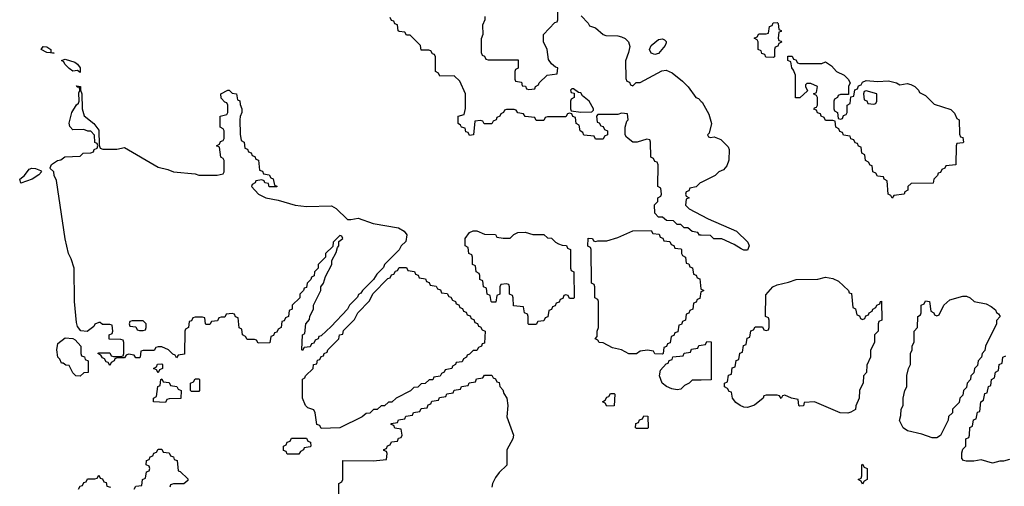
# Model space of a CAD drawing. Header units: inches. Extents: x 2112843 to 2323771, y 35243 to 209174.
# Tile 37 of 83: x 2286324 to 2291634, y 61674 to 64190. Entities that reach past the tile are written whole.
import ezdxf

# ---------------------------------------------------------------- set-up
doc = ezdxf.new("R2010")
doc.units = ezdxf.units.IN
doc.header["$MEASUREMENT"] = 0
doc.layers.add('C2086', color=7, linetype='Continuous')
doc.layers.add('C2096', color=7, linetype='Continuous')

msp = doc.modelspace()

# ---------------------------------------------------------------- linework, layer by layer
at = {"layer": 'C2086', "color": 6}
for points in [[(2290000, 63027.7), (2289990, 63028), (2289982, 63042), (2289950, 63048), (2289927.3, 63067.3), (2289908.4, 63068.4), (2289890, 63086), (2289870, 63086), (2289850, 63106), (2289812.7, 63107.3), (2289790, 63126), (2289770, 63126), (2289750, 63146), (2289748.4, 63191.6), (2289766, 63210), (2289766, 63230), (2289782, 63238), (2289786, 63250), (2289782, 63282), (2289766, 63290), (2289767.3, 63407.3), (2289762, 63422), (2289750, 63426), (2289742, 63442), (2289728.4, 63448.4), (2289726, 63530), (2289722, 63542), (2289706, 63546), (2289654, 63530), (2289630, 63529.2), (2289596.5, 63556.5), (2289588.7, 63570), (2289588.7, 63610), (2289598, 63642), (2289606, 63650), (2289602, 63682), (2289570, 63686), (2289550, 63678), (2289442, 63678), (2289434, 63670), (2289438, 63638), (2289450, 63634), (2289458, 63618), (2289470, 63614), (2289478, 63598), (2289494, 63590), (2289494, 63570), (2289478, 63562), (2289470, 63546), (2289430, 63546), (2289422, 63562), (2289367.3, 63567.3), (2289362, 63582), (2289346, 63590), (2289342, 63622), (2289326, 63630), (2289322, 63662), (2289307.3, 63667.3), (2289302, 63682), (2289290, 63686), (2289278, 63682), (2289270, 63666), (2289170, 63666), (2289158, 63662), (2289150, 63646), (2289110, 63646), (2289102, 63662), (2289050, 63668), (2289042, 63682), (2289010, 63688), (2289002, 63702), (2288990, 63706), (2288950, 63706), (2288938, 63702), (2288934, 63690), (2288918, 63682), (2288914, 63670), (2288898, 63662), (2288894, 63650), (2288878, 63642), (2288870, 63628), (2288828.4, 63628.4), (2288822, 63642), (2288810, 63646), (2288778, 63642), (2288771.6, 63568.4), (2288750, 63566), (2288742, 63582), (2288730, 63586), (2288726, 63606), (2288706, 63610), (2288702, 63622), (2288688, 63630), (2288688.7, 63670), (2288722, 63678), (2288728.4, 63711.6), (2288728, 63790), (2288698, 63858), (2288667.3, 63887.3), (2288590, 63886), (2288582, 63902), (2288566, 63910), (2288566, 63990), (2288562, 64002), (2288550, 64006), (2288542, 64022), (2288530, 64026), (2288490, 64026), (2288486, 64050), (2288430, 64106), (2288410, 64106), (2288402, 64122), (2288370, 64126), (2288366, 64130), (2288362, 64162), (2288347.3, 64167.3), (2288342, 64182), (2288330, 64186), (2288322, 64202)], [(2288832.7, 64207.3), (2288832, 64190), (2288819.6, 64160.4), (2288822, 64110), (2288812.7, 64087.3), (2288812, 64070), (2288812.7, 64012.7), (2288818, 63998), (2288830, 63994), (2288838, 63978), (2288850, 63974), (2289012.7, 63972.7), (2289011.6, 63928.4), (2288998, 63922), (2288994, 63910), (2288994, 63870), (2288998, 63858), (2289030, 63854), (2289034, 63834), (2289051.6, 63831.6), (2289058, 63818), (2289070, 63814), (2289102, 63818), (2289106, 63830), (2289122, 63838), (2289126, 63850), (2289168.4, 63891.6), (2289222, 63898), (2289226, 63930), (2289213.6, 63933.6), (2289192.3, 63952.3), (2289175.5, 63975.5), (2289169.2, 64030), (2289149.2, 64070), (2289149, 64110), (2289210, 64174), (2289222, 64178), (2289226, 64190), (2289226, 64250)], [(2289351.3, 64210), (2289390.6, 64170.6), (2289396.9, 64156.9), (2289430, 64146), (2289470.5, 64110.5), (2289484.5, 64104.5), (2289550, 64103.1), (2289570, 64097.6), (2289588.8, 64088.8), (2289607.7, 64070), (2289613.7, 64046.3), (2289607.5, 64012.5), (2289591.6, 63968.4), (2289592.7, 63872.7), (2289598, 63858), (2289612.7, 63852.7), (2289618, 63838), (2289630, 63834), (2289648, 63852), (2289670, 63852), (2289786.6, 63913.4), (2289810, 63917.3), (2289843.1, 63903.1), (2289898.7, 63858.7), (2289928.6, 63828.6), (2289970, 63771.3), (2289984.5, 63764.5), (2290000, 63748.9)], [(2290000, 63313), (2289994, 63310), (2289971.6, 63288.4), (2289938, 63282), (2289932.7, 63267.3), (2289918, 63262), (2289914, 63250), (2289918, 63238), (2289934, 63230), (2289918, 63222), (2289914, 63190), (2289934, 63170), (2290000, 63135.9)], [(2290000, 62723), (2289998, 62722), (2289992.7, 62687.3), (2289978, 62682), (2289972.7, 62667.3), (2289958, 62662), (2289954, 62630), (2289938, 62622), (2289932.7, 62607.3), (2289918, 62602), (2289914, 62570), (2289898, 62562), (2289892.7, 62547.3), (2289878, 62542), (2289872.7, 62507.3), (2289858, 62502), (2289852.7, 62487.3), (2289838, 62482), (2289832.7, 62447.3), (2289818, 62442), (2289812.7, 62427.3), (2289798, 62422), (2289794, 62390), (2289790, 62386), (2289750, 62388), (2289742, 62402), (2289710, 62408), (2289670, 62402), (2289650, 62388.7), (2289610, 62388.7), (2289570, 62409), (2289521.2, 62421.2), (2289470, 62448), (2289448.7, 62448.7), (2289442, 62462), (2289428.4, 62468.4), (2289438, 62482), (2289438, 62510), (2289446, 62530), (2289446, 62670), (2289442, 62682), (2289426, 62690), (2289426, 62750), (2289422, 62762), (2289408, 62770), (2289406, 62950), (2289402, 62962), (2289388.4, 62968.4), (2289390, 63012), (2289414, 63010), (2289418, 62998), (2289430, 62994), (2289442, 62998), (2289490, 62998), (2289550, 63014.8), (2289630, 63051.3), (2289730, 63054), (2289738, 63038), (2289772.7, 63032.7), (2289778, 63018), (2289792.7, 63012.7), (2289798, 62998), (2289830, 62994), (2289838, 62978), (2289852.7, 62972.7), (2289858, 62958), (2289890, 62954), (2289894, 62950), (2289894, 62930), (2289898, 62918), (2289914, 62910), (2289918, 62878), (2289932.7, 62872.7), (2289938, 62858), (2289952.7, 62852.7), (2289958, 62818), (2289972.7, 62812.7), (2289978, 62798), (2289992.7, 62792.7), (2289998, 62738), (2290000, 62737)], [(2290000, 62246.6), (2289950, 62246), (2289934, 62230), (2289910, 62218), (2289890, 62198), (2289870, 62194), (2289840.2, 62200.2), (2289812.1, 62212.1), (2289789.4, 62229.4), (2289774, 62270), (2289780.2, 62299.8), (2289810, 62334), (2289822, 62338), (2289827.3, 62352.7), (2289842, 62358), (2289847.3, 62372.7), (2289902, 62378), (2289907.3, 62392.7), (2289942, 62398), (2289947.3, 62412.7), (2289982, 62418), (2289987.3, 62432.7), (2290000, 62434.6)], [(2288046, 61550), (2288046, 61690), (2288062, 61698), (2288066, 61710), (2288067.3, 61812.7), (2288230, 61812), (2288302, 61818), (2288306, 61850), (2288302, 61862), (2288287.3, 61867.3), (2288287.3, 61872.7), (2288302, 61878), (2288307.3, 61892.7), (2288322, 61898), (2288330, 61914), (2288362, 61918), (2288367.3, 61932.7), (2288382, 61938), (2288386, 61950), (2288382, 61982), (2288347.3, 61987.3), (2288342, 62002), (2288327.3, 62007.3), (2288327.3, 62012.7), (2288362, 62018), (2288367.3, 62032.7), (2288402, 62038), (2288407.3, 62052.7), (2288442, 62058), (2288447.3, 62072.7), (2288482, 62078), (2288490, 62094), (2288522, 62098), (2288527.3, 62112.7), (2288542, 62118), (2288547.3, 62132.7), (2288582, 62138), (2288587.3, 62152.7), (2288622, 62158), (2288627.3, 62172.7), (2288662, 62178), (2288667.3, 62192.7), (2288702, 62198), (2288707.3, 62212.7), (2288742, 62218), (2288747.3, 62232.7), (2288782, 62238), (2288787.3, 62252.7), (2288822, 62258), (2288830, 62274), (2288870, 62274), (2288878, 62258), (2288890, 62254), (2288898, 62238), (2288910, 62234), (2288912.7, 62212.7), (2288930, 62194), (2288935.3, 62175.3), (2288951, 62150), (2288956, 62110), (2288951.6, 62048.4), (2288987.3, 61950), (2288984, 61930), (2288950.8, 61870), (2288951.6, 61788.4), (2288910, 61748.7), (2288890, 61722), (2288873.4, 61690), (2288870.5, 61670)], [(2286942, 61658), (2286950, 61674), (2286982, 61678), (2286986, 61710), (2287002, 61718), (2287008, 61752), (2287022, 61758), (2287026, 61770), (2287022, 61782), (2287006, 61790), (2287007.3, 61812.7), (2287022, 61818), (2287027.3, 61832.7), (2287042, 61838), (2287047.3, 61852.7), (2287062, 61858), (2287070, 61874), (2287090, 61874), (2287098, 61858), (2287130, 61854), (2287138, 61838), (2287152.7, 61832.7), (2287158, 61818), (2287172.7, 61812.7), (2287178, 61758), (2287190, 61754), (2287230, 61714), (2287230, 61706), (2287210, 61688), (2287152.7, 61687.3), (2287138, 61682), (2287134, 61670)], [(2286642, 61658), (2286650, 61674), (2286662, 61678), (2286670, 61694), (2286682, 61698), (2286690, 61714), (2286730, 61714), (2286742, 61718), (2286750, 61734), (2286758, 61718), (2286770, 61714), (2286778, 61698), (2286790, 61694), (2286794, 61674), (2286814, 61670)]]:
    msp.add_lwpolyline(points, dxfattribs=at)
for points in [[(2286510, 64009.2), (2286470, 64014), (2286439, 64030), (2286450, 64044.7), (2286470, 64042.8), (2286491.3, 64030), (2286492.7, 64012.7)], [(2289750, 64002), (2289730, 64009), (2289721.2, 64030), (2289730, 64050.7), (2289770, 64082.8), (2289790, 64086), (2289801, 64081), (2289810, 64072), (2289810, 64066), (2289804.7, 64050), (2289770, 64008)], [(2286650, 63906), (2286636.4, 63916.4), (2286610, 63913.2), (2286590, 63927), (2286567.8, 63950), (2286562.9, 63962.9), (2286549.2, 63970.8), (2286570, 63978), (2286621.1, 63961.1), (2286636, 63950), (2286650.5, 63930.5)], [(2286848.4, 63491.6), (2286890, 63501), (2287070, 63394.8), (2287123, 63383), (2287154, 63370), (2287270, 63358), (2287290, 63352), (2287388.4, 63351.6), (2287422, 63358), (2287426, 63370), (2287426, 63430), (2287422, 63442), (2287408.4, 63448.4), (2287402, 63502), (2287386, 63510), (2287402, 63518), (2287407.3, 63532.7), (2287422, 63538), (2287426, 63550), (2287426, 63590), (2287422, 63602), (2287406, 63610), (2287406, 63670), (2287442, 63678), (2287446, 63690), (2287446, 63730), (2287442, 63742), (2287430, 63746), (2287410, 63766), (2287408.7, 63790), (2287446, 63810), (2287454, 63810), (2287470, 63794), (2287494, 63790), (2287498, 63758), (2287511.6, 63751.6), (2287512.7, 63732.7), (2287522, 63710), (2287522, 63690), (2287512.7, 63667.3), (2287512, 63650), (2287512.7, 63572.7), (2287518, 63538), (2287534, 63530), (2287538, 63498), (2287552.7, 63492.7), (2287558, 63478), (2287572.7, 63472.7), (2287578, 63458), (2287592.7, 63452.7), (2287598, 63438), (2287612.7, 63432.7), (2287618, 63378), (2287632.7, 63372.7), (2287638, 63358), (2287670, 63354), (2287678, 63338), (2287691.6, 63331.6), (2287698, 63298), (2287711.6, 63291.6), (2287710, 63288), (2287670, 63288.7), (2287666, 63306), (2287646, 63310), (2287642, 63322), (2287630, 63326), (2287598, 63322), (2287594, 63310), (2287578, 63302), (2287574, 63290), (2287611.3, 63250), (2287652, 63230), (2287717.5, 63217.5), (2287810, 63190.8), (2287870, 63183), (2288006.4, 63186.4), (2288030, 63172), (2288092.7, 63112.7), (2288110, 63112), (2288150, 63120.7), (2288230, 63090.3), (2288366.9, 63066.9), (2288398, 63050), (2288411.3, 63030), (2288406, 62994), (2288382, 62970), (2288371.2, 62948.8), (2288292, 62870), (2288286, 62854), (2288250, 62818), (2288231.3, 62788.7), (2288172, 62730), (2288164.7, 62715.3), (2288151.6, 62708.4), (2288146, 62694), (2288102, 62650), (2288091.2, 62628.8), (2288003.6, 62536.4), (2287950, 62486), (2287938, 62482), (2287934, 62470), (2287918, 62462), (2287910, 62446), (2287898, 62442), (2287890, 62426), (2287858, 62422), (2287850, 62406), (2287846, 62410), (2287848.4, 62491.6), (2287862, 62498), (2287868, 62550), (2287887.3, 62572.7), (2287888.4, 62591.6), (2287908, 62630), (2287908, 62650), (2287948, 62730), (2287948, 62750), (2287962, 62770), (2287974, 62806), (2288008, 62870), (2288008, 62892), (2288030, 62934), (2288038, 62962), (2288046, 62970), (2288046, 62994), (2288066, 63010), (2288062, 63022), (2288050, 63026), (2288014, 62990), (2288012.7, 62967.3), (2287974, 62930), (2287974, 62910), (2287934, 62870), (2287934, 62850), (2287914, 62830), (2287911.6, 62808.4), (2287898, 62802), (2287894, 62790), (2287874, 62770), (2287870, 62746), (2287858, 62742), (2287854, 62730), (2287834, 62710), (2287834, 62690), (2287794, 62650), (2287794, 62630), (2287778, 62622), (2287774, 62590), (2287758, 62582), (2287750, 62566), (2287738, 62562), (2287734, 62530), (2287718, 62522), (2287710, 62506), (2287698, 62502), (2287692.7, 62487.3), (2287678, 62482), (2287672.7, 62447.3), (2287610, 62446), (2287602, 62462), (2287590, 62466), (2287550, 62466), (2287542, 62482), (2287526, 62490), (2287522, 62522), (2287508.4, 62528.4), (2287502, 62582), (2287487.3, 62587.3), (2287482, 62602), (2287470, 62606), (2287438, 62602), (2287430, 62586), (2287410, 62586), (2287398, 62582), (2287390, 62566), (2287358, 62562), (2287350, 62546), (2287330, 62546), (2287326, 62550), (2287322, 62582), (2287310, 62586), (2287270, 62586), (2287258, 62582), (2287250, 62566), (2287238, 62562), (2287234, 62530), (2287218, 62522), (2287214, 62510), (2287212.7, 62387.3), (2287178, 62382), (2287170, 62366), (2287162, 62382), (2287150, 62386), (2287126, 62410), (2287090, 62426), (2287070, 62426), (2287058, 62422), (2287050, 62406), (2286990, 62406), (2286978, 62402), (2286974, 62370), (2286970, 62366), (2286950, 62366), (2286942, 62382), (2286910, 62386), (2286898, 62382), (2286890, 62366), (2286850, 62366), (2286838, 62362), (2286834, 62350), (2286818, 62342), (2286810, 62326), (2286802, 62342), (2286790, 62346), (2286782, 62362), (2286770, 62366), (2286762, 62382), (2286746, 62390), (2286750, 62394), (2286810, 62394), (2286818, 62378), (2286830, 62374), (2286870, 62374), (2286882, 62378), (2286886, 62390), (2286886, 62450), (2286882, 62462), (2286870, 62466), (2286807.3, 62467.3), (2286806, 62490), (2286822, 62498), (2286826, 62510), (2286822, 62542), (2286810, 62546), (2286770, 62546), (2286758, 62558), (2286750, 62558), (2286730, 62548), (2286723.5, 62536.5), (2286688.4, 62508.4), (2286653.2, 62513.2), (2286636.2, 62536.2), (2286630, 62558), (2286618.7, 62670), (2286616.9, 62850), (2286601.4, 62901.4), (2286587.4, 62930), (2286570, 63008), (2286523.2, 63323.2), (2286509.2, 63350), (2286508.8, 63368.8), (2286486, 63390), (2286489.1, 63390.9), (2286495.3, 63410), (2286528.7, 63430), (2286546, 63434), (2286568, 63450), (2286650, 63454), (2286666, 63470), (2286707.3, 63472.7), (2286722, 63478), (2286726, 63490), (2286742, 63498), (2286746, 63510), (2286742, 63522), (2286728.7, 63528.7), (2286728, 63568), (2286708.4, 63588.4), (2286691.6, 63588.4), (2286670, 63597.2), (2286610, 63596), (2286593.8, 63613.8), (2286590, 63632), (2286605, 63690), (2286630, 63730.5), (2286640.9, 63739.1), (2286644.2, 63750), (2286643.7, 63796.3), (2286648.7, 63808.7), (2286646, 63826), (2286634, 63826), (2286630, 63834), (2286651.3, 63830), (2286651.3, 63810), (2286658.8, 63790), (2286660.5, 63710), (2286672.5, 63672.5), (2286724.7, 63630), (2286750, 63594), (2286752.7, 63512.7), (2286758, 63498), (2286772.7, 63492.7)], [(2289310, 63818), (2289302, 63818), (2289294, 63810), (2289298, 63798), (2289314, 63794), (2289314, 63770), (2289298, 63762), (2289294, 63750), (2289294, 63710), (2289298, 63698), (2289350, 63692), (2289410, 63694), (2289418, 63702), (2289418, 63710), (2289395.3, 63750), (2289359, 63779), (2289350, 63795.3), (2289338, 63798)], [(2286330, 63308), (2286324, 63330), (2286349.5, 63350.5), (2286375.5, 63384.5), (2286389.7, 63390.3), (2286410, 63386.8), (2286436.9, 63376.9), (2286442, 63370), (2286426.4, 63353.6), (2286392, 63330)], [(2288931.6, 63011.6), (2288970, 63012), (2288989.1, 63030.9), (2289010, 63042), (2289050, 63044.7), (2289091.6, 63031.6), (2289150, 63032), (2289170, 63014), (2289192.7, 63012.7), (2289214, 62990), (2289230, 62982), (2289250, 62974), (2289272.7, 62972.7), (2289278, 62958), (2289294, 62950), (2289294, 62850), (2289298, 62838), (2289312, 62830), (2289314, 62690), (2289310, 62686), (2289290, 62686), (2289282, 62702), (2289270, 62706), (2289258, 62702), (2289252.7, 62687.3), (2289238, 62682), (2289232.7, 62667.3), (2289218, 62662), (2289212.7, 62647.3), (2289198, 62642), (2289192.7, 62627.3), (2289178, 62622), (2289172.7, 62587.3), (2289158, 62582), (2289150, 62566), (2289118, 62562), (2289110, 62546), (2289070, 62546), (2289066, 62550), (2289066, 62590), (2289062, 62602), (2289046, 62610), (2289042, 62642), (2288987.3, 62647.3), (2288986, 62690), (2288982, 62702), (2288966, 62710), (2288966, 62750), (2288962, 62762), (2288950, 62766), (2288918, 62762), (2288914, 62750), (2288914, 62710), (2288898, 62702), (2288892.7, 62667.3), (2288870, 62666), (2288866, 62670), (2288862, 62702), (2288846, 62710), (2288842, 62742), (2288826, 62750), (2288822, 62782), (2288806, 62790), (2288806, 62810), (2288802, 62822), (2288786, 62830), (2288782, 62862), (2288766, 62870), (2288766, 62910), (2288762, 62922), (2288746, 62930), (2288742, 62962), (2288726, 62970), (2288726, 63010), (2288750, 63042), (2288770, 63052), (2288790, 63052), (2288830, 63034), (2288890, 63032), (2288898, 63018)], [(2287950, 61986), (2287942, 62002), (2287927.3, 62007.3), (2287918, 62070), (2287910, 62086), (2287878, 62098), (2287866, 62110), (2287848.4, 62148.4), (2287848.4, 62251.6), (2287862, 62258), (2287866, 62270), (2287906, 62310), (2287908.7, 62331.3), (2287926, 62334), (2287930, 62354), (2287942, 62358), (2287950, 62374), (2287962, 62378), (2287966, 62390), (2287982, 62398), (2287986, 62410), (2288046, 62470), (2288048.7, 62491.3), (2288066, 62494), (2288070, 62514), (2288130, 62574), (2288148, 62610), (2288210, 62674), (2288228.8, 62711.2), (2288310, 62794), (2288322, 62798), (2288330, 62814), (2288342, 62818), (2288350, 62834), (2288362, 62838), (2288370, 62854), (2288410, 62854), (2288418, 62838), (2288452.7, 62832.7), (2288458, 62818), (2288472.7, 62812.7), (2288478, 62798), (2288512.7, 62792.7), (2288518, 62778), (2288532.7, 62772.7), (2288538, 62758), (2288570, 62754), (2288578, 62738), (2288592.7, 62732.7), (2288598, 62718), (2288630, 62714), (2288638, 62698), (2288650, 62694), (2288658, 62678), (2288674, 62670), (2288678, 62658), (2288692.7, 62652.7), (2288698, 62638), (2288712.7, 62632.7), (2288718, 62618), (2288732.7, 62612.7), (2288738, 62598), (2288752.7, 62592.7), (2288758, 62578), (2288772.7, 62572.7), (2288778, 62558), (2288792.7, 62552.7), (2288798, 62538), (2288810, 62534), (2288818, 62518), (2288834, 62510), (2288830, 62446), (2288818, 62442), (2288814, 62430), (2288798, 62422), (2288790, 62406), (2288770, 62406), (2288750, 62386), (2288738, 62382), (2288734, 62370), (2288718, 62362), (2288710, 62346), (2288678, 62342), (2288674, 62330), (2288658, 62322), (2288654, 62310), (2288618, 62302), (2288614, 62290), (2288598, 62282), (2288591.6, 62268.4), (2288558, 62262), (2288551.6, 62248.4), (2288532.7, 62247.3), (2288511.6, 62228.4), (2288490, 62226), (2288471.6, 62208.4), (2288450, 62206), (2288431.6, 62188.4), (2288354, 62150), (2288331.6, 62128.4), (2288312.7, 62127.3), (2288291.6, 62108.4), (2288272.7, 62107.3), (2288251.6, 62088.4), (2288232.7, 62087.3), (2288211.6, 62068.4), (2288192.7, 62067.3), (2288171.6, 62048.4), (2288050, 61988.7)], [(2286990, 62566), (2286930, 62566), (2286918, 62562), (2286914, 62550), (2286918, 62538), (2286950, 62534), (2286958, 62518), (2286970, 62514), (2286990, 62514), (2287002, 62518), (2287006, 62530), (2287006, 62550)], [(2286650, 62268), (2286626, 62270), (2286610, 62286), (2286590, 62326), (2286572, 62328), (2286558, 62338), (2286550, 62338), (2286540.2, 62360.2), (2286529.6, 62370), (2286523.6, 62410), (2286530, 62444.7), (2286570, 62474.8), (2286611, 62471), (2286623.6, 62463.6), (2286654, 62430), (2286654, 62390), (2286658, 62378), (2286672.7, 62372.7), (2286678, 62358), (2286694, 62350), (2286692.7, 62287.3), (2286670, 62286)], [(2287070, 62286), (2287062, 62302), (2287046, 62310), (2287062, 62318), (2287067.3, 62332.7), (2287090, 62334), (2287094, 62330), (2287094, 62310), (2287078, 62302)], [(2287110, 62126), (2287046, 62130), (2287046, 62150), (2287062, 62158), (2287068.4, 62211.6), (2287082, 62218), (2287086, 62250), (2287090, 62254), (2287098, 62238), (2287130, 62234), (2287138, 62218), (2287171.6, 62211.6), (2287178, 62198), (2287194, 62190), (2287192.7, 62147.3), (2287130, 62146), (2287118, 62142)], [(2287250, 62186), (2287246, 62190), (2287246, 62230), (2287262, 62238), (2287270, 62254), (2287290, 62254), (2287294, 62250), (2287294, 62190), (2287290, 62186)], [(2289490, 62106), (2289482, 62122), (2289468, 62130), (2289482, 62138), (2289490, 62154), (2289502, 62158), (2289510, 62174), (2289530, 62174), (2289534, 62170), (2289530, 62108)], [(2289650, 61986), (2289646, 61990), (2289647.3, 62012.7), (2289662, 62018), (2289667.3, 62032.7), (2289682, 62038), (2289690, 62054), (2289711.6, 62051.6), (2289714, 61990), (2289710, 61986)], [(2287767.3, 61847.3), (2287762, 61862), (2287747.3, 61867.3), (2287746, 61890), (2287762, 61898), (2287767.3, 61912.7), (2287782, 61918), (2287790, 61934), (2287870, 61934), (2287878, 61918), (2287892.7, 61912.7), (2287894, 61890), (2287890, 61886), (2287858, 61882), (2287854, 61870), (2287838, 61862), (2287830, 61848)]]:
    msp.add_lwpolyline(points, close=True, dxfattribs=at)
at = {"layer": 'C2096', "color": 6}
for points in [[(2290390, 63986), (2290348.4, 63988.4), (2290342, 64002), (2290327.3, 64007.3), (2290322, 64022), (2290306, 64030), (2290306, 64070), (2290302, 64082), (2290286, 64090), (2290302, 64098), (2290310, 64114), (2290350, 64114), (2290362, 64118), (2290367.3, 64152.7), (2290382, 64158), (2290387.3, 64172.7), (2290410, 64174), (2290414, 64170), (2290418, 64138), (2290431.3, 64131.3), (2290430, 64126), (2290418, 64122), (2290414, 64090), (2290418, 64078), (2290430, 64074), (2290432, 64068), (2290418, 64062), (2290412.7, 64047.3), (2290398, 64042), (2290394, 64030), (2290394, 63990)], [(2290530, 63954), (2290650, 63954), (2290670, 63962), (2290702, 63942), (2290730, 63911.3), (2290770.6, 63890.6), (2290792, 63870), (2290802, 63850), (2290794, 63830), (2290794, 63786), (2290750, 63786), (2290738, 63782), (2290734, 63770), (2290718, 63762), (2290714, 63750), (2290714, 63710), (2290718, 63698), (2290734, 63690), (2290738, 63658), (2290750, 63654), (2290762, 63658), (2290767.3, 63672.7), (2290782, 63678), (2290786, 63690), (2290786, 63730), (2290802, 63738), (2290806, 63774), (2290822, 63778), (2290827.3, 63812.7), (2290842, 63818), (2290847.3, 63832.7), (2290862, 63838), (2290870, 63854), (2290890, 63862), (2290950, 63856.3), (2291010, 63860.7), (2291052, 63850), (2291070, 63838), (2291110, 63846.8), (2291130, 63840.7), (2291150.8, 63830), (2291171, 63810), (2291176.9, 63796.9), (2291210, 63782), (2291255.3, 63735.3), (2291345.4, 63705.4), (2291365.4, 63685.4), (2291378, 63658), (2291391, 63650), (2291392.7, 63572.7), (2291398, 63558), (2291410, 63554), (2291414, 63530), (2291410, 63526), (2291378, 63522), (2291374, 63510), (2291372.7, 63407.3), (2291318, 63402), (2291314, 63390), (2291298, 63382), (2291290, 63366), (2291278, 63362), (2291274, 63350), (2291254, 63330), (2291250, 63308), (2291132.7, 63307.3), (2291114, 63290), (2291114, 63270), (2291098, 63262), (2291094, 63250), (2291038, 63242), (2291030, 63228), (2291022, 63242), (2291008, 63250), (2291002, 63322), (2290986, 63330), (2290982, 63342), (2290950, 63346), (2290942, 63362), (2290926, 63370), (2290922, 63402), (2290910, 63406), (2290902, 63422), (2290886, 63430), (2290882, 63462), (2290866, 63470), (2290862, 63502), (2290847.3, 63507.3), (2290842, 63522), (2290830, 63526), (2290822, 63542), (2290807.3, 63547.3), (2290802, 63562), (2290767.3, 63567.3), (2290762, 63582), (2290747.3, 63587.3), (2290742, 63602), (2290726, 63610), (2290722, 63642), (2290710, 63646), (2290670, 63646), (2290662, 63662), (2290646, 63670), (2290642, 63682), (2290627.3, 63687.3), (2290622, 63702), (2290607.3, 63707.3), (2290610, 63714), (2290622, 63718), (2290626, 63730), (2290626, 63770), (2290622, 63782), (2290606, 63790), (2290622, 63798), (2290626, 63830), (2290590, 63846), (2290570, 63846), (2290562, 63838), (2290562, 63830), (2290572.7, 63807.3), (2290531.6, 63768.4), (2290508, 63768), (2290508, 63890), (2290498, 63918), (2290488, 63930), (2290482, 63962), (2290466, 63970), (2290467.3, 63992.7), (2290490, 63994), (2290498, 63978), (2290510, 63974), (2290518, 63958)], [(2290890, 63806), (2290878, 63802), (2290874, 63790), (2290878, 63758), (2290892.7, 63752.7), (2290898, 63738), (2290930, 63734), (2290942, 63738), (2290946, 63750), (2290946, 63790)], [(2290870, 62574), (2290882, 62578), (2290887.3, 62592.7), (2290902, 62598), (2290906, 62610), (2290922, 62618), (2290926, 62630), (2290942, 62638), (2290946, 62650), (2290962, 62658), (2290966, 62670), (2290972.7, 62672.7), (2290974, 62570), (2290958, 62562), (2290954, 62550), (2290954, 62510), (2290934, 62490), (2290934, 62450), (2290912.7, 62407.3), (2290912, 62370), (2290892.7, 62327.3), (2290891.6, 62288.4), (2290874, 62270), (2290872.7, 62232.7), (2290854, 62190), (2290851.6, 62148.4), (2290832.7, 62107.3), (2290831.2, 62088.8), (2290806.8, 62073.2), (2290790, 62069), (2290749.6, 62069.6), (2290610, 62128.7), (2290554, 62126), (2290551.2, 62108.8), (2290530, 62106), (2290526, 62110), (2290522, 62142), (2290486, 62150), (2290450, 62166), (2290438, 62162), (2290430, 62148), (2290422, 62162), (2290410, 62166), (2290350, 62166), (2290338, 62162), (2290334, 62150), (2290287.7, 62112.3), (2290250, 62099.3), (2290230, 62101.2), (2290209.3, 62109.3), (2290186.6, 62126.6), (2290168, 62150), (2290162, 62182), (2290150, 62186), (2290142, 62202), (2290126, 62210), (2290126, 62230), (2290142, 62238), (2290147.3, 62272.7), (2290162, 62278), (2290167.3, 62312.7), (2290182, 62318), (2290187.3, 62352.7), (2290202, 62358), (2290207.3, 62392.7), (2290222, 62398), (2290227.3, 62432.7), (2290242, 62438), (2290247.3, 62472.7), (2290262, 62478), (2290267.3, 62512.7), (2290282, 62518), (2290290, 62534), (2290330, 62534), (2290338, 62518), (2290350, 62514), (2290362, 62518), (2290366, 62530), (2290366, 62570), (2290362, 62582), (2290346, 62590), (2290347.3, 62707.3), (2290386, 62750), (2290410, 62761), (2290470, 62774), (2290511.5, 62788.5), (2290628.8, 62791.2), (2290670, 62801), (2290710, 62794.8), (2290739.8, 62779.8), (2290794, 62730), (2290798, 62718), (2290810, 62714), (2290818, 62638), (2290831.6, 62631.6), (2290838, 62598), (2290852.7, 62592.7), (2290858, 62578)], [(2291245.4, 61934.6), (2291190, 61954.5), (2291112.9, 61972.9), (2291088.7, 61990), (2291068.8, 62028.8), (2291076.4, 62056.4), (2291078, 62090), (2291088, 62110), (2291088, 62150), (2291098, 62190), (2291108, 62210), (2291108.8, 62271.2), (2291118, 62310), (2291128, 62330), (2291128, 62390), (2291138, 62410), (2291138, 62430), (2291147.3, 62452.7), (2291148, 62510), (2291166, 62530), (2291168, 62590), (2291182, 62598), (2291186, 62610), (2291186, 62650), (2291202, 62658), (2291210, 62674), (2291231.2, 62671.2), (2291238, 62618), (2291254, 62610), (2291258, 62598), (2291270, 62594), (2291282, 62598), (2291308, 62650), (2291340.2, 62679.8), (2291410, 62698.8), (2291430, 62698.8), (2291450.9, 62690.9), (2291471.2, 62671.2), (2291537.1, 62657.1), (2291564, 62644), (2291586, 62626), (2291591.6, 62611.6), (2291603.6, 62603.6), (2291611.2, 62588.8), (2291592.7, 62567.3), (2291592, 62550), (2291532, 62430), (2291530, 62406), (2291514, 62390), (2291512, 62370), (2291494, 62350), (2291490, 62326), (2291474, 62310), (2291470, 62286), (2291454, 62270), (2291452, 62250), (2291434, 62230), (2291430, 62206), (2291414, 62190), (2291410, 62166), (2291394, 62150), (2291390, 62126), (2291354, 62090), (2291354, 62070), (2291334, 62050), (2291332, 62030), (2291290, 61948), (2291270, 61935.3)], [(2290870, 61686), (2290862, 61702), (2290846, 61710), (2290862, 61718), (2290866, 61730), (2290866, 61790), (2290870, 61794), (2290878, 61778), (2290894, 61770), (2290894, 61710), (2290878, 61702)]]:
    msp.add_lwpolyline(points, close=True, dxfattribs=at)
for points in [[(2290000, 63748.9), (2290004.5, 63744.5), (2290039.9, 63679.9), (2290054.8, 63630), (2290042, 63578), (2290034, 63570), (2290038, 63558), (2290050, 63554), (2290070, 63558), (2290104.9, 63544.9), (2290145.2, 63505.2), (2290151, 63490), (2290148.2, 63431.8), (2290138, 63402), (2290119.8, 63380.2), (2290094, 63370), (2290074, 63350), (2290000, 63313)], [(2290000, 63135.9), (2290036.9, 63116.9), (2290190.6, 63050.6), (2290251.3, 62990), (2290258, 62970), (2290250, 62948), (2290230, 62948), (2290214.6, 62954.6), (2290178, 62978), (2290110, 63008), (2290068.4, 63008.4), (2290050, 63026), (2290000, 63027.7)], [(2290000, 62737), (2290014, 62730), (2290000, 62723)], [(2290000, 62434.6), (2290022, 62438), (2290030, 62454), (2290052.7, 62452.7), (2290052.7, 62247.3), (2290000, 62246.6)], [(2291662, 61818), (2291630, 61808.7), (2291610, 61809), (2291570, 61799.3), (2291510, 61817.2), (2291470, 61809.4), (2291429.3, 61809.3), (2291414, 61814), (2291404.7, 61824.7), (2291404.7, 61855.3), (2291410, 61874), (2291426, 61890), (2291426, 61930), (2291442, 61938), (2291446, 61950), (2291448.4, 61991.6), (2291462, 61998), (2291468.4, 62031.6), (2291482, 62038), (2291490, 62074), (2291502, 62078), (2291508, 62130), (2291522, 62138), (2291530, 62174), (2291542, 62178), (2291548.4, 62211.6), (2291562, 62218), (2291566, 62250), (2291582, 62258), (2291586, 62290), (2291602, 62298), (2291606, 62330), (2291622, 62338), (2291626, 62370), (2291642, 62378)]]:
    msp.add_lwpolyline(points, dxfattribs=at)

doc.saveas('drawing.dxf')
